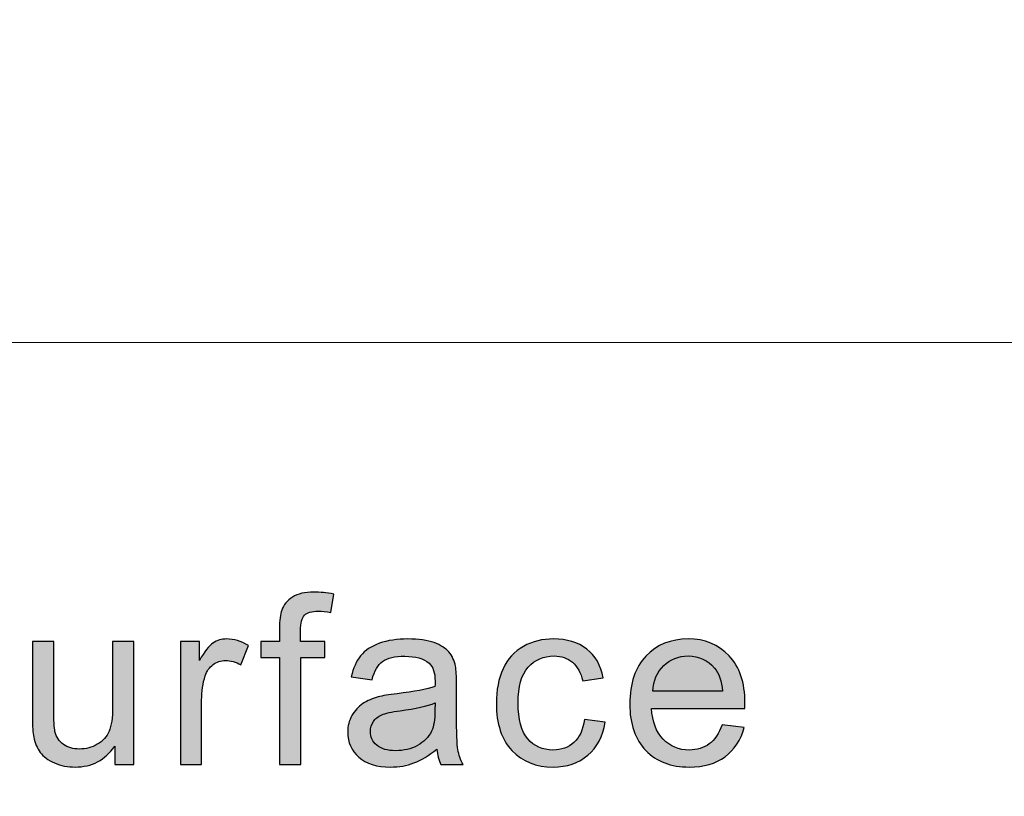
# Model space of a CAD drawing. Header units: millimetres. Extents: x -296 to 295, y -209 to 209.
# Tile 95 of 123: x 135 to 145, y -143 to -135. Entities that reach past the tile are written whole.
import ezdxf

# ---------------------------------------------------------------- set-up
doc = ezdxf.new("R2010")
doc.units = ezdxf.units.MM
doc.header["$MEASUREMENT"] = 0
doc.layers.add('layer 1', color=7, linetype='Continuous')

msp = doc.modelspace()

# ---------------------------------------------------------------- hatches: boundary and pattern name
at = {"layer": 'layer 1'}
h = msp.add_hatch(color=250, dxfattribs=at)
edge = h.paths.add_edge_path()
edge.add_spline(control_points=[(137.7366, -142.7697), (137.7366, -142.7697), (137.7366, -141.6615), (137.7366, -141.6615), (137.7366, -141.6615), (137.5412, -141.6615), (137.5412, -141.6615), (137.5412, -141.6615), (137.5412, -141.4945), (137.5412, -141.4945), (137.5412, -141.4945), (137.7366, -141.4945), (137.7366, -141.4945), (137.7366, -141.4945), (137.7366, -141.3593), (137.7366, -141.3593), (137.7366, -141.2737), (137.7441, -141.2103), (137.7596, -141.1689), (137.7809, -141.1132), (137.8176, -141.0677), (137.871, -141.0329), (137.924, -140.9981), (137.9987, -140.9809), (138.0947, -140.9809), (138.157, -140.9809), (138.2254, -140.9883), (138.3006, -141.0026), (138.3006, -141.0026), (138.2676, -141.1918), (138.2676, -141.1918), (138.2217, -141.1841), (138.1786, -141.18), (138.1378, -141.18), (138.071, -141.18), (138.0238, -141.1939), (137.9959, -141.2217), (137.9682, -141.2496), (137.9545, -141.3016), (137.9545, -141.3778), (137.9545, -141.3778), (137.9545, -141.4945), (137.9545, -141.4945), (137.9545, -141.4945), (138.2075, -141.4945), (138.2075, -141.4945), (138.2075, -141.4945), (138.2075, -141.6615), (138.2075, -141.6615), (138.2075, -141.6615), (137.957, -141.6615), (137.957, -141.6615), (137.957, -141.6615), (137.957, -142.7697), (137.957, -142.7697), (137.957, -142.7697), (137.7366, -142.7697), (137.7366, -142.7697)], knot_values=[0, 0, 0, 0, 0.0526316, 0.0526316, 0.0526316, 0.1052632, 0.1052632, 0.1052632, 0.1578947, 0.1578947, 0.1578947, 0.2105263, 0.2105263, 0.2105263, 0.2631579, 0.2631579, 0.2631579, 0.3157895, 0.3157895, 0.3157895, 0.3684211, 0.3684211, 0.3684211, 0.4210526, 0.4210526, 0.4210526, 0.4736842, 0.4736842, 0.4736842, 0.5263158, 0.5263158, 0.5263158, 0.5789474, 0.5789474, 0.5789474, 0.6315789, 0.6315789, 0.6315789, 0.6842105, 0.6842105, 0.6842105, 0.7368421, 0.7368421, 0.7368421, 0.7894737, 0.7894737, 0.7894737, 0.8421053, 0.8421053, 0.8421053, 0.8947368, 0.8947368, 0.8947368, 0.9473684, 0.9473684, 0.9473684, 1, 1, 1, 1], degree=3, periodic=1)
h = msp.add_hatch(color=250, dxfattribs=at)
edge = h.paths.add_edge_path()
edge.add_spline(control_points=[(136.7083, -142.7697), (136.7083, -142.7697), (136.7083, -141.4945), (136.7083, -141.4945), (136.7083, -141.4945), (136.9062, -141.4945), (136.9062, -141.4945), (136.9062, -141.4945), (136.9062, -141.6898), (136.9062, -141.6898), (136.9567, -141.5993), (137.0034, -141.5395), (137.0464, -141.5108), (137.0894, -141.4818), (137.1366, -141.4674), (137.1879, -141.4674), (137.2622, -141.4674), (137.3379, -141.4904), (137.4146, -141.5358), (137.4146, -141.5358), (137.3361, -141.7353), (137.3361, -141.7353), (137.2827, -141.7058), (137.2293, -141.691), (137.1759, -141.691), (137.1279, -141.691), (137.0849, -141.7054), (137.0468, -141.7336), (137.0089, -141.7619), (136.9817, -141.8012), (136.9655, -141.8516), (136.9408, -141.9281), (136.9287, -142.0121), (136.9287, -142.1034), (136.9287, -142.1034), (136.9287, -142.7697), (136.9287, -142.7697), (136.9287, -142.7697), (136.7083, -142.7697), (136.7083, -142.7697)], knot_values=[0, 0, 0, 0, 0.0769231, 0.0769231, 0.0769231, 0.1538462, 0.1538462, 0.1538462, 0.2307692, 0.2307692, 0.2307692, 0.3076923, 0.3076923, 0.3076923, 0.3846154, 0.3846154, 0.3846154, 0.4615385, 0.4615385, 0.4615385, 0.5384615, 0.5384615, 0.5384615, 0.6153846, 0.6153846, 0.6153846, 0.6923077, 0.6923077, 0.6923077, 0.7692308, 0.7692308, 0.7692308, 0.8461538, 0.8461538, 0.8461538, 0.9230769, 0.9230769, 0.9230769, 1, 1, 1, 1], degree=3, periodic=1)
h = msp.add_hatch(color=250, dxfattribs=at)
edge = h.paths.add_edge_path()
edge.add_spline(control_points=[(139.3681, -142.61), (139.2864, -142.6784), (139.2075, -142.7263), (139.1318, -142.7545), (139.0563, -142.7828), (138.9754, -142.7967), (138.8885, -142.7967), (138.7457, -142.7967), (138.6359, -142.7627), (138.5592, -142.6943), (138.4823, -142.6264), (138.444, -142.5391), (138.444, -142.4331), (138.444, -142.3708), (138.4586, -142.3139), (138.4873, -142.2623), (138.5166, -142.2107), (138.5546, -142.1698), (138.6013, -142.1386), (138.6485, -142.1075), (138.7011, -142.0838), (138.76, -142.0678), (138.8033, -142.0567), (138.8689, -142.0461), (138.9561, -142.0354), (139.134, -142.015), (139.2655, -141.99), (139.3494, -141.9613), (139.3502, -141.9318), (139.3506, -141.913), (139.3506, -141.9052), (139.3506, -141.8176), (139.3297, -141.7557), (139.288, -141.7197), (139.2316, -141.671), (139.1478, -141.6468), (139.0367, -141.6468), (138.9328, -141.6468), (138.8559, -141.6648), (138.8067, -141.7005), (138.757, -141.7361), (138.7207, -141.7991), (138.6969, -141.8901), (138.6969, -141.8901), (138.4815, -141.8606), (138.4815, -141.8606), (138.5012, -141.7701), (138.5333, -141.6968), (138.5783, -141.6411), (138.6234, -141.5854), (138.6885, -141.5428), (138.7737, -141.5125), (138.8585, -141.4826), (138.9574, -141.4674), (139.0693, -141.4674), (139.1803, -141.4674), (139.2709, -141.4801), (139.3406, -141.5059), (139.4099, -141.5317), (139.4612, -141.5637), (139.4938, -141.6026), (139.5263, -141.6415), (139.5494, -141.6906), (139.5627, -141.75), (139.5698, -141.7869), (139.5735, -141.8532), (139.5735, -141.9486), (139.5735, -141.9486), (139.5735, -142.2353), (139.5735, -142.2353), (139.5735, -142.4355), (139.5781, -142.5621), (139.5873, -142.6157), (139.5961, -142.6694), (139.6144, -142.7206), (139.6411, -142.7697), (139.6411, -142.7697), (139.4107, -142.7697), (139.4107, -142.7697), (139.3886, -142.7242), (139.3745, -142.671), (139.3681, -142.61)], knot_values=[0, 0, 0, 0, 0.037037, 0.037037, 0.037037, 0.0740741, 0.0740741, 0.0740741, 0.1111111, 0.1111111, 0.1111111, 0.1481481, 0.1481481, 0.1481481, 0.1851852, 0.1851852, 0.1851852, 0.2222222, 0.2222222, 0.2222222, 0.2592593, 0.2592593, 0.2592593, 0.2962963, 0.2962963, 0.2962963, 0.3333333, 0.3333333, 0.3333333, 0.3703704, 0.3703704, 0.3703704, 0.4074074, 0.4074074, 0.4074074, 0.4444444, 0.4444444, 0.4444444, 0.4814815, 0.4814815, 0.4814815, 0.5185185, 0.5185185, 0.5185185, 0.5555556, 0.5555556, 0.5555556, 0.5925926, 0.5925926, 0.5925926, 0.6296296, 0.6296296, 0.6296296, 0.6666667, 0.6666667, 0.6666667, 0.7037037, 0.7037037, 0.7037037, 0.7407407, 0.7407407, 0.7407407, 0.7777778, 0.7777778, 0.7777778, 0.8148148, 0.8148148, 0.8148148, 0.8518519, 0.8518519, 0.8518519, 0.8888889, 0.8888889, 0.8888889, 0.9259259, 0.9259259, 0.9259259, 0.962963, 0.962963, 0.962963, 1, 1, 1, 1], degree=3, periodic=1)
h = msp.add_hatch(color=250, dxfattribs=at)
edge = h.paths.add_edge_path()
edge.add_spline(control_points=[(140.9003, -142.3029), (140.9003, -142.3029), (141.1157, -142.3323), (141.1157, -142.3323), (141.092, -142.4777), (141.0318, -142.5912), (140.9346, -142.6735), (140.8374, -142.7558), (140.7176, -142.7967), (140.576, -142.7967), (140.3986, -142.7967), (140.2558, -142.7398), (140.1482, -142.626), (140.04, -142.5121), (139.9862, -142.3491), (139.9862, -142.137), (139.9862, -141.9994), (140.0095, -141.8794), (140.0559, -141.7762), (140.1022, -141.6734), (140.1727, -141.596), (140.2679, -141.5448), (140.3627, -141.4932), (140.4658, -141.4674), (140.5777, -141.4674), (140.7184, -141.4674), (140.834, -141.5022), (140.9233, -141.5723), (141.0131, -141.6423), (141.0707, -141.7418), (141.0958, -141.8704), (141.0958, -141.8704), (140.8828, -141.9023), (140.8828, -141.9023), (140.8624, -141.8168), (140.8264, -141.7525), (140.7744, -141.7091), (140.7226, -141.6661), (140.6599, -141.6443), (140.5865, -141.6443), (140.4754, -141.6443), (140.3853, -141.6833), (140.3155, -141.7611), (140.2462, -141.8393), (140.2116, -141.9621), (140.2116, -142.1309), (140.2116, -142.302), (140.245, -142.4261), (140.3118, -142.5035), (140.3789, -142.5809), (140.4662, -142.6198), (140.5735, -142.6198), (140.6604, -142.6198), (140.7326, -142.594), (140.7902, -142.542), (140.8482, -142.4904), (140.885, -142.4106), (140.9003, -142.3029)], knot_values=[0, 0, 0, 0, 0.0526316, 0.0526316, 0.0526316, 0.1052632, 0.1052632, 0.1052632, 0.1578947, 0.1578947, 0.1578947, 0.2105263, 0.2105263, 0.2105263, 0.2631579, 0.2631579, 0.2631579, 0.3157895, 0.3157895, 0.3157895, 0.3684211, 0.3684211, 0.3684211, 0.4210526, 0.4210526, 0.4210526, 0.4736842, 0.4736842, 0.4736842, 0.5263158, 0.5263158, 0.5263158, 0.5789474, 0.5789474, 0.5789474, 0.6315789, 0.6315789, 0.6315789, 0.6842105, 0.6842105, 0.6842105, 0.7368421, 0.7368421, 0.7368421, 0.7894737, 0.7894737, 0.7894737, 0.8421053, 0.8421053, 0.8421053, 0.8947368, 0.8947368, 0.8947368, 0.9473684, 0.9473684, 0.9473684, 1, 1, 1, 1], degree=3, periodic=1)
h = msp.add_hatch(color=250, dxfattribs=at)
edge = h.paths.add_edge_path()
edge.add_spline(control_points=[(142.3295, -142.3569), (142.3295, -142.3569), (142.5574, -142.3864), (142.5574, -142.3864), (142.522, -142.5162), (142.4556, -142.6174), (142.3587, -142.689), (142.2618, -142.7607), (142.1383, -142.7967), (141.9876, -142.7967), (141.7981, -142.7967), (141.6477, -142.7394), (141.5367, -142.6247), (141.4257, -142.5105), (141.3702, -142.3495), (141.3702, -142.1427), (141.3702, -141.929), (141.4261, -141.7627), (141.5384, -141.6448), (141.6507, -141.5264), (141.7964, -141.4674), (141.9755, -141.4674), (142.1488, -141.4674), (142.2903, -141.5252), (142.4, -141.6411), (142.5098, -141.757), (142.5649, -141.92), (142.5649, -142.13), (142.5649, -142.1427), (142.5645, -142.162), (142.5636, -142.1874), (142.5636, -142.1874), (141.5957, -142.1874), (141.5957, -142.1874), (141.6039, -142.327), (141.6441, -142.4343), (141.7167, -142.5084), (141.7889, -142.5826), (141.8795, -142.6198), (141.9876, -142.6198), (142.0681, -142.6198), (142.137, -142.5989), (142.1938, -142.5572), (142.251, -142.5154), (142.2961, -142.4486), (142.3295, -142.3569)], knot_values=[0, 0, 0, 0, 0.0666667, 0.0666667, 0.0666667, 0.1333333, 0.1333333, 0.1333333, 0.2, 0.2, 0.2, 0.2666667, 0.2666667, 0.2666667, 0.3333333, 0.3333333, 0.3333333, 0.4, 0.4, 0.4, 0.4666667, 0.4666667, 0.4666667, 0.5333333, 0.5333333, 0.5333333, 0.6, 0.6, 0.6, 0.6666667, 0.6666667, 0.6666667, 0.7333333, 0.7333333, 0.7333333, 0.8, 0.8, 0.8, 0.8666667, 0.8666667, 0.8666667, 0.9333333, 0.9333333, 0.9333333, 1, 1, 1, 1], degree=3, periodic=1)
h = msp.add_hatch(color=250, dxfattribs=at)
edge = h.paths.add_edge_path()
edge.add_spline(control_points=[(136.0277, -142.7697), (136.0277, -142.7697), (136.0277, -142.5801), (136.0277, -142.5801), (135.9267, -142.7247), (135.7898, -142.7967), (135.6166, -142.7967), (135.5401, -142.7967), (135.4688, -142.7824), (135.4024, -142.7537), (135.336, -142.7247), (135.2867, -142.6886), (135.2546, -142.6452), (135.2225, -142.6014), (135.1999, -142.5482), (135.187, -142.4851), (135.1782, -142.4425), (135.1736, -142.3753), (135.1736, -142.2836), (135.1736, -142.2836), (135.1736, -141.4945), (135.1736, -141.4945), (135.1736, -141.4945), (135.394, -141.4945), (135.394, -141.4945), (135.394, -141.4945), (135.394, -142.2001), (135.394, -142.2001), (135.394, -142.3127), (135.3986, -142.3888), (135.4074, -142.4278), (135.4212, -142.4847), (135.4504, -142.5289), (135.4955, -142.5613), (135.5401, -142.5936), (135.5953, -142.61), (135.6612, -142.61), (135.7272, -142.61), (135.7889, -142.5936), (135.8465, -142.5604), (135.9041, -142.5273), (135.945, -142.4818), (135.9693, -142.4249), (135.993, -142.368), (136.0051, -142.2848), (136.0051, -142.1763), (136.0051, -142.1763), (136.0051, -141.4945), (136.0051, -141.4945), (136.0051, -141.4945), (136.2255, -141.4945), (136.2255, -141.4945), (136.2255, -141.4945), (136.2255, -142.7697), (136.2255, -142.7697), (136.2255, -142.7697), (136.0277, -142.7697), (136.0277, -142.7697)], knot_values=[0, 0, 0, 0, 0.0526316, 0.0526316, 0.0526316, 0.1052632, 0.1052632, 0.1052632, 0.1578947, 0.1578947, 0.1578947, 0.2105263, 0.2105263, 0.2105263, 0.2631579, 0.2631579, 0.2631579, 0.3157895, 0.3157895, 0.3157895, 0.3684211, 0.3684211, 0.3684211, 0.4210526, 0.4210526, 0.4210526, 0.4736842, 0.4736842, 0.4736842, 0.5263158, 0.5263158, 0.5263158, 0.5789474, 0.5789474, 0.5789474, 0.6315789, 0.6315789, 0.6315789, 0.6842105, 0.6842105, 0.6842105, 0.7368421, 0.7368421, 0.7368421, 0.7894737, 0.7894737, 0.7894737, 0.8421053, 0.8421053, 0.8421053, 0.8947368, 0.8947368, 0.8947368, 0.9473684, 0.9473684, 0.9473684, 1, 1, 1, 1], degree=3, periodic=1)
h = msp.add_hatch(color=250, dxfattribs=at)
edge = h.paths.add_edge_path()
edge.add_spline(control_points=[(141.6081, -142.0105), (141.6081, -142.0105), (142.3319, -142.0105), (142.3319, -142.0105), (142.3224, -141.9032), (142.2944, -141.8229), (142.2489, -141.7693), (142.1792, -141.6861), (142.0882, -141.6443), (141.9767, -141.6443), (141.8757, -141.6443), (141.791, -141.6775), (141.7221, -141.7439), (141.6537, -141.8102), (141.6156, -141.8991), (141.6081, -142.0105)], knot_values=[0, 0, 0, 0, 0.2, 0.2, 0.2, 0.4, 0.4, 0.4, 0.6, 0.6, 0.6, 0.8, 0.8, 0.8, 1, 1, 1, 1], degree=3, periodic=1)
h = msp.add_hatch(color=250, dxfattribs=at)
edge = h.paths.add_edge_path()
edge.add_spline(control_points=[(139.3506, -142.1309), (139.2705, -142.1628), (139.1503, -142.1898), (138.99, -142.2119), (138.8989, -142.2246), (138.8347, -142.239), (138.7971, -142.2549), (138.7596, -142.2709), (138.7307, -142.2943), (138.7102, -142.3246), (138.6899, -142.3553), (138.6794, -142.3893), (138.6794, -142.4269), (138.6794, -142.4839), (138.7015, -142.5318), (138.7461, -142.5699), (138.7909, -142.6079), (138.8559, -142.6272), (138.9415, -142.6272), (139.0262, -142.6272), (139.1019, -142.6092), (139.1682, -142.5727), (139.2342, -142.5367), (139.283, -142.4871), (139.3139, -142.4245), (139.3377, -142.3757), (139.3494, -142.3041), (139.3494, -142.2095), (139.3494, -142.2095), (139.3506, -142.1309), (139.3506, -142.1309)], knot_values=[0, 0, 0, 0, 0.1, 0.1, 0.1, 0.2, 0.2, 0.2, 0.3, 0.3, 0.3, 0.4, 0.4, 0.4, 0.5, 0.5, 0.5, 0.6, 0.6, 0.6, 0.7, 0.7, 0.7, 0.8, 0.8, 0.8, 0.9, 0.9, 0.9, 1, 1, 1, 1], degree=3, periodic=1)

# ---------------------------------------------------------------- linework, layer by layer
at = {"layer": 'layer 1', "color": 1, "lineweight": 0}
msp.add_open_spline([(295.3283, 209.2747), (295.3283, 209.2747), (295.3283, -208.9236), (295.3283, -208.9236), (295.3283, -208.9236), (-296.1944, -208.9236), (-296.1944, -208.9236), (-296.1944, -208.9236), (-296.1944, 209.2747), (-296.1944, 209.2747), (-296.1944, 209.2747), (295.3283, 209.2747), (295.3283, 209.2747)], degree=3, knots=[0, 0, 0, 0, 0.25, 0.25, 0.25, 0.5, 0.5, 0.5, 0.75, 0.75, 0.75, 1, 1, 1, 1], dxfattribs=at)
at = {"layer": 'layer 1', "color": 5, "lineweight": 0}
msp.add_open_spline([(-281.2487, 194.7284), (-281.2487, 194.7284), (-281.2487, -197.0649), (-281.2487, -197.0649), (-281.2487, -197.0649), (283.3586, -197.0649), (283.3586, -197.0649)], degree=3, knots=[0, 0, 0, 0, 0.5, 0.5, 0.5, 1, 1, 1, 1], dxfattribs=at)
at = {"layer": 'layer 1', "lineweight": 0}
msp.add_open_spline([(131.2913, -138.3921), (131.2913, -138.3921), (191.9976, -138.3921), (191.9976, -138.3921)], degree=3, dxfattribs=at)
at = {"layer": 'layer 1', "color": 250}
for points, knots in [([(137.7366, -142.7697), (137.7366, -142.7697), (137.7366, -141.6615), (137.7366, -141.6615), (137.7366, -141.6615), (137.5412, -141.6615), (137.5412, -141.6615), (137.5412, -141.6615), (137.5412, -141.4945), (137.5412, -141.4945), (137.5412, -141.4945), (137.7366, -141.4945), (137.7366, -141.4945), (137.7366, -141.4945), (137.7366, -141.3593), (137.7366, -141.3593), (137.7366, -141.2737), (137.7441, -141.2103), (137.7596, -141.1689), (137.7809, -141.1132), (137.8176, -141.0677), (137.871, -141.0329), (137.924, -140.9981), (137.9987, -140.9809), (138.0947, -140.9809), (138.157, -140.9809), (138.2254, -140.9883), (138.3006, -141.0026), (138.3006, -141.0026), (138.2676, -141.1918), (138.2676, -141.1918), (138.2217, -141.1841), (138.1786, -141.18), (138.1378, -141.18), (138.071, -141.18), (138.0238, -141.1939), (137.9959, -141.2217), (137.9682, -141.2496), (137.9545, -141.3016), (137.9545, -141.3778), (137.9545, -141.3778), (137.9545, -141.4945), (137.9545, -141.4945), (137.9545, -141.4945), (138.2075, -141.4945), (138.2075, -141.4945), (138.2075, -141.4945), (138.2075, -141.6615), (138.2075, -141.6615), (138.2075, -141.6615), (137.957, -141.6615), (137.957, -141.6615), (137.957, -141.6615), (137.957, -142.7697), (137.957, -142.7697), (137.957, -142.7697), (137.7366, -142.7697), (137.7366, -142.7697)], [0, 0, 0, 0, 0.0526316, 0.0526316, 0.0526316, 0.1052632, 0.1052632, 0.1052632, 0.1578947, 0.1578947, 0.1578947, 0.2105263, 0.2105263, 0.2105263, 0.2631579, 0.2631579, 0.2631579, 0.3157895, 0.3157895, 0.3157895, 0.3684211, 0.3684211, 0.3684211, 0.4210526, 0.4210526, 0.4210526, 0.4736842, 0.4736842, 0.4736842, 0.5263158, 0.5263158, 0.5263158, 0.5789474, 0.5789474, 0.5789474, 0.6315789, 0.6315789, 0.6315789, 0.6842105, 0.6842105, 0.6842105, 0.7368421, 0.7368421, 0.7368421, 0.7894737, 0.7894737, 0.7894737, 0.8421053, 0.8421053, 0.8421053, 0.8947368, 0.8947368, 0.8947368, 0.9473684, 0.9473684, 0.9473684, 1, 1, 1, 1]), ([(136.7083, -142.7697), (136.7083, -142.7697), (136.7083, -141.4945), (136.7083, -141.4945), (136.7083, -141.4945), (136.9062, -141.4945), (136.9062, -141.4945), (136.9062, -141.4945), (136.9062, -141.6898), (136.9062, -141.6898), (136.9567, -141.5993), (137.0034, -141.5395), (137.0464, -141.5108), (137.0894, -141.4818), (137.1366, -141.4674), (137.1879, -141.4674), (137.2622, -141.4674), (137.3379, -141.4904), (137.4146, -141.5358), (137.4146, -141.5358), (137.3361, -141.7353), (137.3361, -141.7353), (137.2827, -141.7058), (137.2293, -141.691), (137.1759, -141.691), (137.1279, -141.691), (137.0849, -141.7054), (137.0468, -141.7336), (137.0089, -141.7619), (136.9817, -141.8012), (136.9655, -141.8516), (136.9408, -141.9281), (136.9287, -142.0121), (136.9287, -142.1034), (136.9287, -142.1034), (136.9287, -142.7697), (136.9287, -142.7697), (136.9287, -142.7697), (136.7083, -142.7697), (136.7083, -142.7697)], [0, 0, 0, 0, 0.0769231, 0.0769231, 0.0769231, 0.1538462, 0.1538462, 0.1538462, 0.2307692, 0.2307692, 0.2307692, 0.3076923, 0.3076923, 0.3076923, 0.3846154, 0.3846154, 0.3846154, 0.4615385, 0.4615385, 0.4615385, 0.5384615, 0.5384615, 0.5384615, 0.6153846, 0.6153846, 0.6153846, 0.6923077, 0.6923077, 0.6923077, 0.7692308, 0.7692308, 0.7692308, 0.8461538, 0.8461538, 0.8461538, 0.9230769, 0.9230769, 0.9230769, 1, 1, 1, 1]), ([(139.3681, -142.61), (139.2864, -142.6784), (139.2075, -142.7263), (139.1318, -142.7545), (139.0563, -142.7828), (138.9754, -142.7967), (138.8885, -142.7967), (138.7457, -142.7967), (138.6359, -142.7627), (138.5592, -142.6943), (138.4823, -142.6264), (138.444, -142.5391), (138.444, -142.4331), (138.444, -142.3708), (138.4586, -142.3139), (138.4873, -142.2623), (138.5166, -142.2107), (138.5546, -142.1698), (138.6013, -142.1386), (138.6485, -142.1075), (138.7011, -142.0838), (138.76, -142.0678), (138.8033, -142.0567), (138.8689, -142.0461), (138.9561, -142.0354), (139.134, -142.015), (139.2655, -141.99), (139.3494, -141.9613), (139.3502, -141.9318), (139.3506, -141.913), (139.3506, -141.9052), (139.3506, -141.8176), (139.3297, -141.7557), (139.288, -141.7197), (139.2316, -141.671), (139.1478, -141.6468), (139.0367, -141.6468), (138.9328, -141.6468), (138.8559, -141.6648), (138.8067, -141.7005), (138.757, -141.7361), (138.7207, -141.7991), (138.6969, -141.8901), (138.6969, -141.8901), (138.4815, -141.8606), (138.4815, -141.8606), (138.5012, -141.7701), (138.5333, -141.6968), (138.5783, -141.6411), (138.6234, -141.5854), (138.6885, -141.5428), (138.7737, -141.5125), (138.8585, -141.4826), (138.9574, -141.4674), (139.0693, -141.4674), (139.1803, -141.4674), (139.2709, -141.4801), (139.3406, -141.5059), (139.4099, -141.5317), (139.4612, -141.5637), (139.4938, -141.6026), (139.5263, -141.6415), (139.5494, -141.6906), (139.5627, -141.75), (139.5698, -141.7869), (139.5735, -141.8532), (139.5735, -141.9486), (139.5735, -141.9486), (139.5735, -142.2353), (139.5735, -142.2353), (139.5735, -142.4355), (139.5781, -142.5621), (139.5873, -142.6157), (139.5961, -142.6694), (139.6144, -142.7206), (139.6411, -142.7697), (139.6411, -142.7697), (139.4107, -142.7697), (139.4107, -142.7697), (139.3886, -142.7242), (139.3745, -142.671), (139.3681, -142.61)], [0, 0, 0, 0, 0.037037, 0.037037, 0.037037, 0.0740741, 0.0740741, 0.0740741, 0.1111111, 0.1111111, 0.1111111, 0.1481481, 0.1481481, 0.1481481, 0.1851852, 0.1851852, 0.1851852, 0.2222222, 0.2222222, 0.2222222, 0.2592593, 0.2592593, 0.2592593, 0.2962963, 0.2962963, 0.2962963, 0.3333333, 0.3333333, 0.3333333, 0.3703704, 0.3703704, 0.3703704, 0.4074074, 0.4074074, 0.4074074, 0.4444444, 0.4444444, 0.4444444, 0.4814815, 0.4814815, 0.4814815, 0.5185185, 0.5185185, 0.5185185, 0.5555556, 0.5555556, 0.5555556, 0.5925926, 0.5925926, 0.5925926, 0.6296296, 0.6296296, 0.6296296, 0.6666667, 0.6666667, 0.6666667, 0.7037037, 0.7037037, 0.7037037, 0.7407407, 0.7407407, 0.7407407, 0.7777778, 0.7777778, 0.7777778, 0.8148148, 0.8148148, 0.8148148, 0.8518519, 0.8518519, 0.8518519, 0.8888889, 0.8888889, 0.8888889, 0.9259259, 0.9259259, 0.9259259, 0.962963, 0.962963, 0.962963, 1, 1, 1, 1]), ([(140.9003, -142.3029), (140.9003, -142.3029), (141.1157, -142.3323), (141.1157, -142.3323), (141.092, -142.4777), (141.0318, -142.5912), (140.9346, -142.6735), (140.8374, -142.7558), (140.7176, -142.7967), (140.576, -142.7967), (140.3986, -142.7967), (140.2558, -142.7398), (140.1482, -142.626), (140.04, -142.5121), (139.9862, -142.3491), (139.9862, -142.137), (139.9862, -141.9994), (140.0095, -141.8794), (140.0559, -141.7762), (140.1022, -141.6734), (140.1727, -141.596), (140.2679, -141.5448), (140.3627, -141.4932), (140.4658, -141.4674), (140.5777, -141.4674), (140.7184, -141.4674), (140.834, -141.5022), (140.9233, -141.5723), (141.0131, -141.6423), (141.0707, -141.7418), (141.0958, -141.8704), (141.0958, -141.8704), (140.8828, -141.9023), (140.8828, -141.9023), (140.8624, -141.8168), (140.8264, -141.7525), (140.7744, -141.7091), (140.7226, -141.6661), (140.6599, -141.6443), (140.5865, -141.6443), (140.4754, -141.6443), (140.3853, -141.6833), (140.3155, -141.7611), (140.2462, -141.8393), (140.2116, -141.9621), (140.2116, -142.1309), (140.2116, -142.302), (140.245, -142.4261), (140.3118, -142.5035), (140.3789, -142.5809), (140.4662, -142.6198), (140.5735, -142.6198), (140.6604, -142.6198), (140.7326, -142.594), (140.7902, -142.542), (140.8482, -142.4904), (140.885, -142.4106), (140.9003, -142.3029)], [0, 0, 0, 0, 0.0526316, 0.0526316, 0.0526316, 0.1052632, 0.1052632, 0.1052632, 0.1578947, 0.1578947, 0.1578947, 0.2105263, 0.2105263, 0.2105263, 0.2631579, 0.2631579, 0.2631579, 0.3157895, 0.3157895, 0.3157895, 0.3684211, 0.3684211, 0.3684211, 0.4210526, 0.4210526, 0.4210526, 0.4736842, 0.4736842, 0.4736842, 0.5263158, 0.5263158, 0.5263158, 0.5789474, 0.5789474, 0.5789474, 0.6315789, 0.6315789, 0.6315789, 0.6842105, 0.6842105, 0.6842105, 0.7368421, 0.7368421, 0.7368421, 0.7894737, 0.7894737, 0.7894737, 0.8421053, 0.8421053, 0.8421053, 0.8947368, 0.8947368, 0.8947368, 0.9473684, 0.9473684, 0.9473684, 1, 1, 1, 1]), ([(142.3295, -142.3569), (142.3295, -142.3569), (142.5574, -142.3864), (142.5574, -142.3864), (142.522, -142.5162), (142.4556, -142.6174), (142.3587, -142.689), (142.2618, -142.7607), (142.1383, -142.7967), (141.9876, -142.7967), (141.7981, -142.7967), (141.6477, -142.7394), (141.5367, -142.6247), (141.4257, -142.5105), (141.3702, -142.3495), (141.3702, -142.1427), (141.3702, -141.929), (141.4261, -141.7627), (141.5384, -141.6448), (141.6507, -141.5264), (141.7964, -141.4674), (141.9755, -141.4674), (142.1488, -141.4674), (142.2903, -141.5252), (142.4, -141.6411), (142.5098, -141.757), (142.5649, -141.92), (142.5649, -142.13), (142.5649, -142.1427), (142.5645, -142.162), (142.5636, -142.1874), (142.5636, -142.1874), (141.5957, -142.1874), (141.5957, -142.1874), (141.6039, -142.327), (141.6441, -142.4343), (141.7167, -142.5084), (141.7889, -142.5826), (141.8795, -142.6198), (141.9876, -142.6198), (142.0681, -142.6198), (142.137, -142.5989), (142.1938, -142.5572), (142.251, -142.5154), (142.2961, -142.4486), (142.3295, -142.3569)], [0, 0, 0, 0, 0.0666667, 0.0666667, 0.0666667, 0.1333333, 0.1333333, 0.1333333, 0.2, 0.2, 0.2, 0.2666667, 0.2666667, 0.2666667, 0.3333333, 0.3333333, 0.3333333, 0.4, 0.4, 0.4, 0.4666667, 0.4666667, 0.4666667, 0.5333333, 0.5333333, 0.5333333, 0.6, 0.6, 0.6, 0.6666667, 0.6666667, 0.6666667, 0.7333333, 0.7333333, 0.7333333, 0.8, 0.8, 0.8, 0.8666667, 0.8666667, 0.8666667, 0.9333333, 0.9333333, 0.9333333, 1, 1, 1, 1]), ([(136.0277, -142.7697), (136.0277, -142.7697), (136.0277, -142.5801), (136.0277, -142.5801), (135.9267, -142.7247), (135.7898, -142.7967), (135.6166, -142.7967), (135.5401, -142.7967), (135.4688, -142.7824), (135.4024, -142.7537), (135.336, -142.7247), (135.2867, -142.6886), (135.2546, -142.6452), (135.2225, -142.6014), (135.1999, -142.5482), (135.187, -142.4851), (135.1782, -142.4425), (135.1736, -142.3753), (135.1736, -142.2836), (135.1736, -142.2836), (135.1736, -141.4945), (135.1736, -141.4945), (135.1736, -141.4945), (135.394, -141.4945), (135.394, -141.4945), (135.394, -141.4945), (135.394, -142.2001), (135.394, -142.2001), (135.394, -142.3127), (135.3986, -142.3888), (135.4074, -142.4278), (135.4212, -142.4847), (135.4504, -142.5289), (135.4955, -142.5613), (135.5401, -142.5936), (135.5953, -142.61), (135.6612, -142.61), (135.7272, -142.61), (135.7889, -142.5936), (135.8465, -142.5604), (135.9041, -142.5273), (135.945, -142.4818), (135.9693, -142.4249), (135.993, -142.368), (136.0051, -142.2848), (136.0051, -142.1763), (136.0051, -142.1763), (136.0051, -141.4945), (136.0051, -141.4945), (136.0051, -141.4945), (136.2255, -141.4945), (136.2255, -141.4945), (136.2255, -141.4945), (136.2255, -142.7697), (136.2255, -142.7697), (136.2255, -142.7697), (136.0277, -142.7697), (136.0277, -142.7697)], [0, 0, 0, 0, 0.0526316, 0.0526316, 0.0526316, 0.1052632, 0.1052632, 0.1052632, 0.1578947, 0.1578947, 0.1578947, 0.2105263, 0.2105263, 0.2105263, 0.2631579, 0.2631579, 0.2631579, 0.3157895, 0.3157895, 0.3157895, 0.3684211, 0.3684211, 0.3684211, 0.4210526, 0.4210526, 0.4210526, 0.4736842, 0.4736842, 0.4736842, 0.5263158, 0.5263158, 0.5263158, 0.5789474, 0.5789474, 0.5789474, 0.6315789, 0.6315789, 0.6315789, 0.6842105, 0.6842105, 0.6842105, 0.7368421, 0.7368421, 0.7368421, 0.7894737, 0.7894737, 0.7894737, 0.8421053, 0.8421053, 0.8421053, 0.8947368, 0.8947368, 0.8947368, 0.9473684, 0.9473684, 0.9473684, 1, 1, 1, 1]), ([(141.6081, -142.0105), (141.6081, -142.0105), (142.3319, -142.0105), (142.3319, -142.0105), (142.3224, -141.9032), (142.2944, -141.8229), (142.2489, -141.7693), (142.1792, -141.6861), (142.0882, -141.6443), (141.9767, -141.6443), (141.8757, -141.6443), (141.791, -141.6775), (141.7221, -141.7439), (141.6537, -141.8102), (141.6156, -141.8991), (141.6081, -142.0105)], [0, 0, 0, 0, 0.2, 0.2, 0.2, 0.4, 0.4, 0.4, 0.6, 0.6, 0.6, 0.8, 0.8, 0.8, 1, 1, 1, 1]), ([(139.3506, -142.1309), (139.2705, -142.1628), (139.1503, -142.1898), (138.99, -142.2119), (138.8989, -142.2246), (138.8347, -142.239), (138.7971, -142.2549), (138.7596, -142.2709), (138.7307, -142.2943), (138.7102, -142.3246), (138.6899, -142.3553), (138.6794, -142.3893), (138.6794, -142.4269), (138.6794, -142.4839), (138.7015, -142.5318), (138.7461, -142.5699), (138.7909, -142.6079), (138.8559, -142.6272), (138.9415, -142.6272), (139.0262, -142.6272), (139.1019, -142.6092), (139.1682, -142.5727), (139.2342, -142.5367), (139.283, -142.4871), (139.3139, -142.4245), (139.3377, -142.3757), (139.3494, -142.3041), (139.3494, -142.2095), (139.3494, -142.2095), (139.3506, -142.1309), (139.3506, -142.1309)], [0, 0, 0, 0, 0.1, 0.1, 0.1, 0.2, 0.2, 0.2, 0.3, 0.3, 0.3, 0.4, 0.4, 0.4, 0.5, 0.5, 0.5, 0.6, 0.6, 0.6, 0.7, 0.7, 0.7, 0.8, 0.8, 0.8, 0.9, 0.9, 0.9, 1, 1, 1, 1])]:
    msp.add_open_spline(points, degree=3, knots=knots, dxfattribs=at)

doc.saveas('drawing.dxf')
